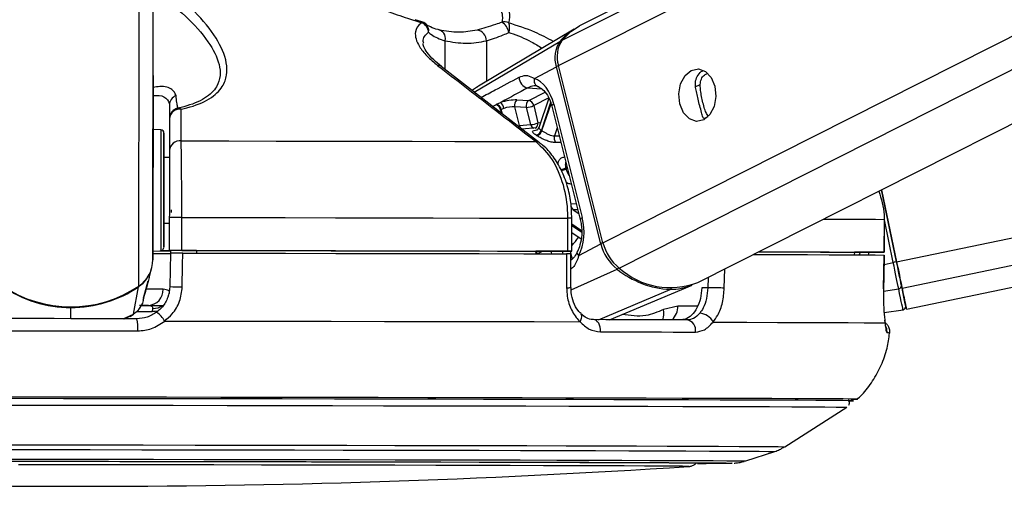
# Model space of a CAD drawing. Header units: millimetres. Extents: x 20 to 23339, y 40 to 19992.
# Tile 112 of 154: x 15304 to 15484, y 6405 to 6490. Entities that reach past the tile are written whole.
import ezdxf

# ---------------------------------------------------------------- set-up
doc = ezdxf.new("R2010")
doc.units = ezdxf.units.MM
doc.header["$LTSCALE"] = 2

msp = doc.modelspace()

# ---------------------------------------------------------------- linework, layer by layer
at = {"color": 8, "linetype": 'Continuous', "lineweight": 25}
for p, q in [((15402.31, 6481.98), (15660.81, 6612.47)), ((15402.97, 6486.62), (15652.29, 6612.47)), ((15410.44, 6449.63), (15733.02, 6612.47)), ((15413.42, 6444.99), (15745.2, 6612.47)), ((15464.09, 6446.15), (16264.8, 6612.47)), ((15465.09, 6441.33), (16289.03, 6612.47)), ((15328.2, 6446.52), (15328.41, 6602.96)), ((15325.62, 6441.7), (15325.82, 6587.81)), ((15381.55, 6486.5), (15381.55, 6481.28)), ((15386.93, 6477.1), (15402.57, 6486.38)), ((15389.15, 6486.48), (15389.14, 6479.07)), ((15387.71, 6478.21), (15386.59, 6477.47)), ((15427.27, 6478.06), (15428.2, 6478.54)), ((15396.7, 6477.9), (15399.21, 6477.72)), ((15396.87, 6475.6), (15399.87, 6477.12)), ((15400.53, 6476.05), (15397.78, 6474.66)), ((15400.87, 6475.2), (15399.18, 6470.17)), ((15399.3, 6470.09), (15400.95, 6474.99)), ((15391.08, 6473.73), (15390.87, 6473.75)), ((15391.73, 6473.9), (15391.89, 6473.25)), ((15392.07, 6473.11), (15391.85, 6473.96)), ((15428.91, 6472.3), (15429.67, 6472.69)), ((15402.09, 6470.6), (15401.59, 6469.14)), ((15401.59, 6469.14), (15402.45, 6469.15)), ((15403.9, 6463.4), (15403.66, 6463.28)), ((15403.7, 6463.1), (15403.94, 6463.23)), ((15404.6, 6456.74), (15405.56, 6456.77)), ((15405.84, 6455.66), (15404.99, 6455.63)), ((15404.99, 6455.63), (15406.02, 6454.93)), ((15463.47, 6446.02), (15461.85, 6453.81)), ((15406.52, 6451.81), (15404.76, 6452.99)), ((15404.76, 6452.78), (15406.53, 6451.6)), ((15400.91, 6448.09), (15401.03, 6447.6)), ((15403.16, 6447.59), (15403.03, 6448.09)), ((15404.45, 6448.09), (15404.57, 6447.6)), ((15457.41, 6447.88), (15457.22, 6447.41)), ((15404.58, 6447.57), (15404.82, 6446.63)), ((15461.79, 6445.67), (15463.47, 6446.02)), ((15404.64, 6441.03), (15413.01, 6444.81)), ((15432.61, 6441.34), (15432.69, 6444.84)), ((15429.64, 6443.3), (15429.6, 6441.41)), ((15409.6, 6435.57), (15422.71, 6441.11)), ((15461.69, 6440.77), (15464.47, 6441.23)), ((15313.19, 6435.75), (15313.19, 6437.8)), ((15325.25, 6437.04), (15328.05, 6437.04)), ((15427.73, 6438.07), (15424.11, 6438.07)), ((15322.77, 6435.74), (15324.68, 6436.57)), ((15324.01, 6436.21), (15324.68, 6436.57)), ((15456.97, 6421.05), (15456.97, 6421.05))]:
    msp.add_line(p, q, dxfattribs=at)
at = {"color": 7, "linetype": 'Continuous', "lineweight": 25}
for p, q in [((15650.38, 6612.47), (15406.18, 6489.2)), ((15427.79, 6442.36), (15764.78, 6612.47)), ((15465.88, 6437.49), (16308.29, 6612.47)), ((15328.24, 6480.13), (15328.41, 6602.96)), ((15377.32, 6489.98), (15376.13, 6490.35)), ((15405.18, 6488.63), (15387.71, 6478.22)), ((15410.44, 6449.63), (15402.31, 6481.98)), ((15328.24, 6480.13), (15328.2, 6446.52)), ((15398.83, 6467.87), (15380.88, 6481.79)), ((15397.9, 6479.62), (15401.92, 6481.77)), ((15410.04, 6449.42), (15401.92, 6481.77)), ((15331.24, 6474.75), (15331.22, 6465.2)), ((15391.01, 6474.9), (15391.71, 6475.21)), ((15394.72, 6475.7), (15396.87, 6475.6)), ((15397.78, 6474.66), (15398.56, 6471.53)), ((15400.53, 6476.04), (15398.71, 6470.61)), ((15401.46, 6474.93), (15406.66, 6454.21)), ((15392.34, 6474.15), (15391.85, 6473.96)), ((15394.29, 6474.42), (15395.14, 6471.04)), ((15396.44, 6474.32), (15394.29, 6474.42)), ((15397.23, 6471.2), (15396.44, 6474.32)), ((15401.09, 6474.56), (15406.3, 6453.85)), ((15331.23, 6472.25), (15331.23, 6466.46)), ((15395.14, 6471.04), (15397.23, 6471.2)), ((15329.66, 6470.23), (15328.23, 6470.31)), ((15398.35, 6470.58), (15395.59, 6470.38)), ((15331.22, 6465.2), (15330.22, 6465.2)), ((15331.22, 6465.2), (15331.22, 6465.2)), ((15464.09, 6446.15), (15461.36, 6459.31)), ((15461.36, 6459.31), (15464.09, 6446.15)), ((15330.21, 6453.2), (15331.21, 6453.2)), ((15331.21, 6454.23), (15331.2, 6448.23)), ((15333.47, 6448.23), (15333.48, 6454.23)), ((15403.97, 6454.09), (15403.96, 6448.09)), ((15404.75, 6448.09), (15404.76, 6454.09)), ((15461.83, 6453.88), (15461.83, 6447.88)), ((15461.85, 6453.88), (15461.83, 6453.88)), ((15461.84, 6447.88), (15461.85, 6453.88)), ((15404.76, 6451.47), (15406.43, 6450.34)), ((15406.02, 6447.27), (15410.04, 6449.42)), ((15328.2, 6448.1), (15329.63, 6448.17)), ((15331.2, 6448.21), (15331.2, 6448.23)), ((15336.2, 6448.2), (15331.2, 6448.21)), ((15331.2, 6448.21), (15331.2, 6448.19)), ((15331.2, 6448.21), (15331.2, 6448.18)), ((15331.2, 6448.19), (15331.42, 6448.19)), ((15331.2, 6448.18), (15331.2, 6448.19)), ((15331.41, 6447.73), (15331.3, 6441.62)), ((15331.42, 6448.21), (15331.41, 6447.71)), ((15336.2, 6448.21), (15336.2, 6447.72)), ((15398.17, 6448.1), (15398.16, 6447.6)), ((15404.17, 6448.09), (15398.17, 6448.09)), ((15456.37, 6447.89), (15456.36, 6447.42)), ((15459.84, 6447.88), (15456.37, 6447.88)), ((15404.58, 6441.45), (15404.58, 6447.59)), ((15461.71, 6441.21), (15461.81, 6447.38)), ((15461.78, 6447.38), (15461.8, 6447.38)), ((15327.53, 6443.26), (15327.98, 6444.93)), ((15326.57, 6439.77), (15327.37, 6442.68)), ((15327.53, 6443.26), (15327.34, 6442.57)), ((15324.68, 6436.57), (15325.6, 6441.6)), ((15404.58, 6441.45), (15404.58, 6441.45)), ((15411.66, 6435.57), (15426.74, 6441.9)), ((15429.6, 6441.41), (15428.5, 6441.41)), ((15461.69, 6441.21), (15461.71, 6441.21)), ((15326.44, 6439.11), (15326.54, 6439.49)), ((15326.52, 6439.59), (15326.58, 6439.77)), ((15326.6, 6439.84), (15326.62, 6439.89)), ((15327.38, 6438.18), (15325.78, 6438.18)), ((15328.13, 6437.63), (15328.05, 6437.04)), ((15424.11, 6438.07), (15421.48, 6437.43)), ((15461.8, 6436.87), (15465.26, 6437.4)), ((15322.96, 6435.72), (15324.02, 6436.19)), ((15324.04, 6436.15), (15324.64, 6436.6)), ((15406.41, 6436.65), (15406.39, 6436.67)), ((15443.69, 6412.37), (15455.01, 6419.58)), ((15436.52, 6409.78), (15441.85, 6411.5))]:
    msp.add_line(p, q, dxfattribs=at)
at = {"color": 8, "linetype": 'Continuous', "lineweight": 25, "flags": 128}
for points in [[(15377.32, 6489.98), (15377.34, 6489.97), (15377.35, 6489.95), (15377.36, 6489.91), (15377.36, 6489.87), (15377.37, 6489.81)], [(15401.46, 6474.93), (15401.29, 6474.83), (15401.18, 6474.74), (15401.11, 6474.65), (15401.09, 6474.58), (15401.09, 6474.56)], [(15398.56, 6471.53), (15398.89, 6471.57), (15399.03, 6471.58)], [(15329.66, 6470.23), (15329.66, 6470.22), (15329.66, 6469.69), (15329.66, 6468.44), (15329.66, 6466.57), (15329.65, 6464.19), (15329.65, 6461.47)], [(15329.65, 6461.47), (15329.65, 6458.6), (15329.64, 6455.77), (15329.64, 6453.18), (15329.64, 6450.99), (15329.63, 6449.37), (15329.63, 6448.41), (15329.63, 6448.17)], [(15406.66, 6454.21), (15406.5, 6454.11), (15406.38, 6454.02), (15406.31, 6453.93), (15406.29, 6453.86), (15406.3, 6453.85)], [(15450.74, 6453.95), (15451.79, 6453.94), (15455.19, 6453.93), (15458.01, 6453.91), (15460.22, 6453.9), (15461.83, 6453.88)], [(15406.02, 6447.27), (15405.88, 6447.45), (15405.79, 6447.63), (15405.74, 6447.79), (15405.75, 6447.94), (15405.78, 6448.01)], [(15325.58, 6441.68), (15325.6, 6441.63), (15325.6, 6441.6)], [(15330.08, 6441.12), (15329.2, 6441.12), (15328.1, 6441.12), (15326.97, 6441.12)], [(15313.19, 6437.9), (15313.19, 6437.89), (15313.19, 6437.84), (15313.19, 6437.8)], [(15329.15, 6437.14), (15328.66, 6437.05), (15328.05, 6437.04)], [(15406.25, 6435.19), (15406.42, 6435.51), (15406.53, 6435.83), (15406.58, 6436.12), (15406.56, 6436.37), (15406.47, 6436.57), (15406.41, 6436.65)], [(15297.51, 6412.74), (15307.13, 6412.73), (15316.77, 6412.71), (15326.4, 6412.7), (15335.95, 6412.69), (15345.38, 6412.67), (15354.64, 6412.65), (15363.66, 6412.64), (15372.42, 6412.62), (15380.84, 6412.6), (15388.9, 6412.58), (15396.55, 6412.57), (15403.74, 6412.55), (15410.43, 6412.53), (15416.59, 6412.51), (15422.19, 6412.49), (15427.19, 6412.48), (15431.57, 6412.46), (15435.31, 6412.44), (15438.37, 6412.42), (15440.75, 6412.41), (15442.44, 6412.39), (15443.42, 6412.38), (15443.69, 6412.37)], [(15297.73, 6411.87), (15307.21, 6411.86), (15316.72, 6411.84), (15326.21, 6411.83), (15335.63, 6411.82), (15344.93, 6411.8), (15354.05, 6411.78), (15362.95, 6411.77), (15371.58, 6411.75), (15379.89, 6411.73), (15387.83, 6411.72), (15395.37, 6411.7), (15402.46, 6411.68), (15409.06, 6411.66), (15415.14, 6411.64), (15420.65, 6411.63), (15425.59, 6411.61), (15429.9, 6411.59), (15433.58, 6411.57), (15436.61, 6411.56), (15438.96, 6411.54), (15440.62, 6411.53), (15441.58, 6411.51), (15441.85, 6411.5)], [(15300.33, 6410.13), (15309.65, 6410.12), (15318.99, 6410.1), (15328.29, 6410.09), (15337.51, 6410.07), (15346.58, 6410.06), (15355.47, 6410.04), (15364.11, 6410.03), (15372.46, 6410.01), (15380.47, 6409.99), (15388.1, 6409.98), (15395.3, 6409.96), (15402.02, 6409.94), (15408.24, 6409.92), (15413.91, 6409.9), (15419.01, 6409.89), (15423.5, 6409.87), (15427.35, 6409.85), (15430.56, 6409.84), (15433.09, 6409.82), (15434.93, 6409.81), (15436.08, 6409.79), (15436.52, 6409.78), (15436.52, 6409.78)], [(15434.04, 6409.39), (15434.03, 6409.39), (15434, 6409.39)]]:
    msp.add_lwpolyline(points, dxfattribs=at)
at = {"color": 7, "linetype": 'Continuous', "lineweight": 25, "flags": 128}
for points in [[(15402.97, 6486.62), (15404.58, 6488.19), (15406.18, 6489.2)], [(15380.45, 6488.47), (15380.71, 6488.44), (15380.95, 6488.33), (15381.16, 6488.14), (15381.33, 6487.9), (15381.46, 6487.6), (15381.54, 6487.26), (15381.58, 6486.89), (15381.55, 6486.5)], [(15426.56, 6481.09), (15427.87, 6481.37), (15429.16, 6480.91), (15430.22, 6479.79), (15430.9, 6478.19), (15431.09, 6476.33), (15430.76, 6474.52), (15429.97, 6473.01), (15428.84, 6472.05), (15427.52, 6471.78), (15426.24, 6472.23), (15425.18, 6473.35), (15424.5, 6474.96), (15424.31, 6476.81), (15424.63, 6478.63), (15425.43, 6480.13), (15426.56, 6481.09)], [(15328.24, 6474.61), (15328.24, 6474.63), (15328.24, 6473.94), (15328.23, 6472.63), (15328.23, 6470.91), (15328.23, 6469.03), (15328.23, 6467.29), (15328.23, 6465.96), (15328.22, 6465.22), (15328.22, 6465.2), (15328.23, 6465.9), (15328.23, 6467.21), (15328.23, 6468.93), (15328.23, 6470.8), (15328.23, 6472.54), (15328.24, 6473.88), (15328.24, 6474.61)], [(15390.89, 6474.83), (15390.92, 6474.85), (15391.01, 6474.9)], [(15391.85, 6473.96), (15391.76, 6473.91), (15391.73, 6473.9)], [(15330.22, 6461.35), (15330.22, 6463.92), (15330.23, 6466.17), (15330.23, 6467.94), (15330.23, 6469.12), (15330.23, 6469.62), (15330.23, 6469.41), (15330.23, 6468.51), (15330.23, 6466.97), (15330.22, 6465.2)], [(15333.37, 6468.21), (15342.1, 6468.2), (15350.71, 6468.18), (15359.18, 6468.17), (15367.47, 6468.15), (15375.55, 6468.14), (15383.39, 6468.12), (15390.95, 6468.11), (15398.2, 6468.09)], [(15330.22, 6465.2), (15330.23, 6465.53), (15330.23, 6465.8), (15330.23, 6465.35), (15330.22, 6464.24), (15330.22, 6462.59), (15330.22, 6460.56)], [(15330.21, 6453.2), (15330.21, 6452.24), (15330.21, 6450.47), (15330.2, 6449.29), (15330.2, 6448.79), (15330.2, 6449), (15330.2, 6449.9), (15330.21, 6451.44), (15330.21, 6453.5), (15330.21, 6455.96), (15330.22, 6458.64), (15330.22, 6461.35)], [(15330.22, 6460.56), (15330.22, 6458.39), (15330.21, 6456.31), (15330.21, 6454.54), (15330.21, 6453.28), (15330.21, 6452.65), (15330.21, 6452.74), (15330.21, 6453.2)], [(15331.56, 6455.61), (15331.56, 6455.61), (15331.56, 6455.6), (15331.56, 6455.57), (15331.56, 6455.52), (15331.56, 6455.46), (15331.56, 6455.39), (15331.55, 6455.31), (15331.55, 6455.22), (15331.55, 6455.12)], [(15333.48, 6454.23), (15342.99, 6454.21), (15352.37, 6454.2), (15361.59, 6454.18), (15370.61, 6454.16), (15379.4, 6454.15), (15387.91, 6454.13), (15396.11, 6454.11), (15403.97, 6454.09)], [(15329.5, 6448.17), (15330.9, 6448.17), (15331.42, 6448.17)], [(15333.47, 6448.23), (15342.98, 6448.21), (15352.36, 6448.2), (15361.58, 6448.18), (15370.6, 6448.16), (15379.39, 6448.15), (15387.9, 6448.13), (15396.1, 6448.11), (15403.96, 6448.09)], [(15333.57, 6441.55), (15333.64, 6445.55), (15333.68, 6447.73)], [(15333.68, 6447.73), (15343.14, 6447.71), (15352.46, 6447.69), (15361.63, 6447.68), (15370.6, 6447.66), (15379.34, 6447.65), (15387.81, 6447.63), (15395.97, 6447.61), (15403.79, 6447.59)], [(15336.2, 6448.21), (15344.51, 6448.2), (15352.72, 6448.19), (15360.78, 6448.17), (15368.69, 6448.16), (15376.41, 6448.14), (15383.91, 6448.13), (15391.17, 6448.11), (15398.17, 6448.1)], [(15403.96, 6448.09), (15404.27, 6448.09), (15404.51, 6448.09), (15404.67, 6448.09), (15404.75, 6448.09), (15404.73, 6448.09), (15404.62, 6448.09), (15404.43, 6448.09), (15404.17, 6448.09)], [(15438.92, 6447.98), (15439.79, 6447.98), (15443.7, 6447.96), (15447.16, 6447.95), (15450.17, 6447.93), (15452.71, 6447.92), (15454.78, 6447.9), (15456.37, 6447.89)], [(15438.95, 6447.99), (15443.28, 6447.98), (15447.81, 6447.96), (15451.78, 6447.94), (15455.19, 6447.93), (15458, 6447.91), (15460.22, 6447.9), (15461.83, 6447.88)], [(15461.83, 6447.88), (15461.84, 6447.88), (15461.76, 6447.88), (15461.6, 6447.88), (15461.35, 6447.88), (15461.04, 6447.88), (15460.67, 6447.88), (15460.27, 6447.88), (15459.84, 6447.88)], [(15403.79, 6447.59), (15403.79, 6443.59), (15403.79, 6441.42)], [(15437.96, 6447.5), (15438.3, 6447.5), (15443.33, 6447.48), (15447.83, 6447.46), (15451.78, 6447.44), (15455.17, 6447.43), (15457.97, 6447.41), (15460.18, 6447.4), (15461.8, 6447.38)], [(15461.8, 6447.38), (15461.73, 6443.38), (15461.69, 6441.21)], [(15464.47, 6441.23), (15464.37, 6441.66), (15464.27, 6442.16), (15464.16, 6442.72), (15464.03, 6443.32), (15463.9, 6443.96), (15463.76, 6444.63), (15463.62, 6445.32), (15463.47, 6446.02)], [(15465.09, 6441.33), (15465, 6441.77), (15464.89, 6442.27), (15464.78, 6442.83), (15464.65, 6443.43), (15464.52, 6444.08), (15464.38, 6444.75), (15464.23, 6445.45), (15464.09, 6446.15)], [(15464.09, 6446.15), (15464.22, 6445.52), (15464.35, 6444.9), (15464.47, 6444.3), (15464.59, 6443.72), (15464.71, 6443.18), (15464.81, 6442.68), (15464.9, 6442.23), (15464.98, 6441.84)], [(15432.61, 6441.34), (15432.31, 6441.35), (15431.96, 6441.36), (15431.57, 6441.37), (15431.15, 6441.38), (15430.72, 6441.39), (15430.31, 6441.4), (15429.93, 6441.41), (15429.6, 6441.41)], [(15465.26, 6437.4), (15465.24, 6437.46), (15465.21, 6437.65), (15465.14, 6437.95), (15465.05, 6438.38), (15464.94, 6438.92), (15464.81, 6439.58), (15464.65, 6440.35), (15464.47, 6441.23)], [(15464.98, 6441.84), (15465.16, 6440.99), (15465.31, 6440.24), (15465.45, 6439.6), (15465.56, 6439.07), (15465.64, 6438.65), (15465.7, 6438.35), (15465.74, 6438.17), (15465.75, 6438.11)], [(15465.76, 6438.1), (15465.83, 6437.73), (15465.88, 6437.49), (15465.83, 6437.74), (15465.68, 6438.48), (15465.43, 6439.68), (15465.09, 6441.33)], [(15326.18, 6438.17), (15328.16, 6438.17), (15330.15, 6438.17)], [(15325.29, 6435.73), (15322.27, 6435.74), (15319.24, 6435.74), (15316.21, 6435.75), (15313.19, 6435.75), (15310.16, 6435.76), (15307.13, 6435.76), (15304.1, 6435.76), (15301.08, 6435.77)], [(15330.36, 6435.33), (15340.65, 6435.31), (15350.8, 6435.3), (15360.76, 6435.28), (15370.5, 6435.26), (15379.97, 6435.24), (15389.11, 6435.22), (15397.88, 6435.21), (15406.25, 6435.19)], [(15409.98, 6433.36), (15409.99, 6433.78), (15409.93, 6434.19), (15409.82, 6434.57), (15409.66, 6434.91), (15409.46, 6435.19), (15409.23, 6435.4), (15408.97, 6435.53), (15408.7, 6435.58)], [(15425.82, 6435.53), (15423.84, 6435.54), (15421.81, 6435.54), (15419.73, 6435.55), (15417.61, 6435.55), (15415.45, 6435.56), (15413.24, 6435.56), (15410.99, 6435.57), (15408.7, 6435.58)], [(15430.55, 6435.12), (15436.72, 6435.1), (15442.3, 6435.08), (15447.26, 6435.06), (15451.57, 6435.04), (15455.21, 6435.03), (15458.17, 6435.01), (15460.43, 6434.99), (15461.98, 6434.98)], [(15300.92, 6433.55), (15303.98, 6433.55), (15307.04, 6433.55), (15310.11, 6433.54), (15313.18, 6433.54), (15316.25, 6433.53), (15319.32, 6433.53), (15322.39, 6433.53), (15325.45, 6433.52)], [(15409.98, 6433.36), (15412.31, 6433.35), (15414.58, 6433.35), (15416.82, 6433.34), (15419.01, 6433.34), (15421.16, 6433.33), (15423.27, 6433.32), (15425.32, 6433.32), (15427.33, 6433.31)], [(15456.97, 6421.05), (15456.78, 6421.06), (15455.9, 6421.07), (15454.33, 6421.09), (15452.07, 6421.1), (15449.14, 6421.12), (15445.54, 6421.14), (15441.3, 6421.16), (15436.43, 6421.17), (15430.97, 6421.19), (15424.93, 6421.21), (15418.34, 6421.23), (15411.24, 6421.25), (15403.67, 6421.27), (15395.65, 6421.29), (15387.23, 6421.31), (15378.45, 6421.32), (15369.36, 6421.34), (15359.99, 6421.36), (15350.39, 6421.38), (15340.61, 6421.39), (15330.69, 6421.41), (15320.69, 6421.42), (15310.66, 6421.44), (15300.63, 6421.45)], [(15455.22, 6420.74), (15455.33, 6420.74), (15456.13, 6420.75), (15456.22, 6420.77), (15455.6, 6420.78), (15454.27, 6420.8), (15452.23, 6420.81), (15449.5, 6420.83), (15446.09, 6420.85), (15442.02, 6420.86), (15437.31, 6420.88), (15431.98, 6420.9), (15426.06, 6420.92), (15419.57, 6420.94), (15412.56, 6420.96), (15405.05, 6420.98), (15397.08, 6421), (15388.69, 6421.01), (15379.93, 6421.03), (15370.83, 6421.05), (15361.45, 6421.07), (15351.83, 6421.09), (15342.01, 6421.1), (15332.05, 6421.12), (15322, 6421.13), (15311.9, 6421.15), (15301.81, 6421.16)], [(15455.23, 6420.74), (15455.95, 6420.75), (15456.04, 6420.77), (15455.42, 6420.78), (15454.09, 6420.8), (15452.05, 6420.81), (15449.33, 6420.83), (15445.92, 6420.85), (15441.86, 6420.86), (15437.15, 6420.88), (15431.83, 6420.9), (15425.91, 6420.92), (15419.44, 6420.94), (15412.43, 6420.96), (15404.93, 6420.98), (15396.97, 6421), (15388.6, 6421.01), (15379.84, 6421.03), (15370.76, 6421.05), (15361.39, 6421.07), (15351.78, 6421.09), (15341.98, 6421.1), (15332.03, 6421.12), (15321.99, 6421.13), (15311.9, 6421.15), (15301.83, 6421.16)], [(15301.91, 6419.98), (15311.91, 6419.97), (15321.92, 6419.95), (15331.89, 6419.94), (15341.76, 6419.92), (15351.49, 6419.91), (15361.02, 6419.89), (15370.32, 6419.87), (15379.34, 6419.85), (15388.02, 6419.84), (15396.34, 6419.82), (15404.23, 6419.8), (15411.68, 6419.78), (15418.63, 6419.76), (15425.06, 6419.74), (15430.93, 6419.72), (15436.21, 6419.7), (15440.88, 6419.69), (15444.92, 6419.67), (15448.3, 6419.65), (15451, 6419.63), (15453.02, 6419.62), (15454.34, 6419.6), (15454.96, 6419.59), (15455.01, 6419.58)], [(15295.16, 6409.73), (15304.13, 6409.72), (15313.15, 6409.71), (15322.17, 6409.7), (15331.14, 6409.68), (15340, 6409.67), (15348.69, 6409.65), (15357.16, 6409.64), (15365.36, 6409.62), (15373.24, 6409.6), (15380.75, 6409.59), (15387.84, 6409.57), (15394.47, 6409.55), (15400.6, 6409.54), (15406.19, 6409.52), (15411.2, 6409.5), (15415.62, 6409.49), (15419.4, 6409.47), (15422.52, 6409.45), (15424.97, 6409.44), (15426.73, 6409.42), (15427.8, 6409.41), (15428.15, 6409.4), (15428.15, 6409.4)], [(15301.59, 6409.73), (15310.83, 6409.72), (15320.09, 6409.71), (15329.31, 6409.69), (15338.44, 6409.68), (15347.41, 6409.66), (15356.19, 6409.65), (15364.71, 6409.63), (15372.93, 6409.61), (15380.8, 6409.6), (15388.27, 6409.58), (15395.3, 6409.56), (15401.85, 6409.54), (15407.88, 6409.53), (15413.35, 6409.51), (15418.24, 6409.49), (15422.5, 6409.48), (15426.13, 6409.46), (15429.09, 6409.44), (15431.38, 6409.43), (15432.96, 6409.41), (15433.85, 6409.4), (15434.04, 6409.39)], [(15426.14, 6408.77), (15426.15, 6408.77), (15425.93, 6408.79), (15425, 6408.8), (15423.36, 6408.81), (15421.02, 6408.83), (15418.01, 6408.84), (15414.33, 6408.86), (15410.01, 6408.88), (15405.07, 6408.89), (15399.56, 6408.91), (15393.5, 6408.93), (15386.93, 6408.94), (15379.9, 6408.96), (15372.44, 6408.98), (15364.61, 6408.99), (15356.46, 6409.01), (15348.02, 6409.03), (15339.37, 6409.04), (15330.56, 6409.05), (15321.63, 6409.07), (15312.65, 6409.08), (15303.67, 6409.09)]]:
    msp.add_lwpolyline(points, dxfattribs=at)
at = {"color": 7, "linetype": 'Continuous', "lineweight": 25}
for centre, radius, start, end in [((15376.76, 6488.06), 2, 49.1592, 73.5582), ((15376.39, 6487.83), 2.21, 6.027, 63.8671), ((15392.39, 6487.87), 2.07, 66.5136, 101.7952), ((15390.4, 6487.44), 2.92, 11.5331, 57.4979), ((15390.8, 6488.83), 2.59, 341.7057, 21.166), ((15387.12, 6486.45), 2.03, 0.8121, 81.2208), ((15410.37, 6479.98), 10.09, 120.9416, 140.6311), ((15406.93, 6483.41), 5.28, 145.8232, 198.1191), ((15407.36, 6483.63), 5.31, 145.8232, 198.1191), ((15397.06, 6479.8), 1.94, 178.5099, 258.9963), ((15399.04, 6479.26), 1.2, 162.4008, 256.1739), ((15333.14, 6474.72), 1.91, 111.844, 179.2267), ((15390.53, 6473.66), 1.23, 11.0882, 72.6396), ((15390.65, 6473.72), 1.23, 11.0655, 72.8389), ((15390.78, 6473.93), 1.58, 8.0633, 54.0109), ((15395.46, 6474.74), 1.21, 127.4712, 195.3568), ((15397.6, 6474.64), 1.21, 127.4712, 195.3568), ((15396.26, 6477.87), 3.55, 272.8605, 295.2293), ((15396.61, 6474.44), 1.19, 10.5056, 77.2701), ((15333.23, 6472.25), 2, 101.2791, 179.9087), ((15333.14, 6472.11), 1.91, 82.5902, 175.612), ((15332.88, 6473.5), 0.709, 44.701, 93.19), ((15397.05, 6474.74), 3.55, 272.8605, 295.2293), ((15329.63, 6469.63), 0.6, 359.923, 86.923), ((15397.96, 6470.51), 1.27, 281.5477, 344.4829), ((15394.25, 6463.24), 7.22, 55.6457, 56.6751), ((15398.07, 6470.46), 1.28, 281.3914, 343.6705), ((15394.87, 6463.61), 7.86, 55.6457, 56.6751), ((15333.13, 6466.32), 1.91, 82.868, 175.6244), ((15402.89, 6468.73), 1.36, 162.4492, 215.8109), ((15388.31, 6459.33), 15.84, 13.7793, 14.4245), ((15405.79, 6456.53), 1.21, 170.2643, 228.2861), ((15332.27, 6014.51), 439.72, 89.8423, 90.1381), ((15418.27, 6451.45), 8.47, 193.8257, 231.6289), ((15418.71, 6451.67), 8.52, 193.8257, 231.6289), ((15329, 6826.96), 379.29, 269.875, 270.3647), ((15329.6, 6448.77), 0.6, 272.923, 359.923), ((15329.9, 6588.48), 140.3, 269.9058, 270.5305), ((15332.26, 6008.51), 439.72, 89.8423, 90.1381), ((15322.36, 6446.55), 5.84, 303.9398, 359.7303), ((15488.42, 6326.72), 121.89, 101.5141, 101.8108), ((15322.33, 6446.44), 5.84, 304.0418, 345.0705), ((15423.45, 6457.65), 16.55, 230.8951, 267.4201), ((15422.74, 6455.33), 13.91, 227.9617, 291.2824), ((15313.22, 6460.03), 22.13, 235.7557, 304.0903), ((15313.2, 6459.85), 22.05, 235.7265, 269.9731), ((15313.24, 6459.85), 22.05, 269.8729, 304.1194), ((15327.23, 6441.03), 2.85, 272.9666, 1.8414), ((15333.75, 6484.22), 42.67, 266.704, 269.7555), ((15422.81, 6451.4), 10.28, 269.4316, 292.4884), ((15464.43, 6441.79), 0.56, 274.0772, 5.1688), ((15324.53, 6431.61), 6.92, 32.487, 50.5386), ((15465.17, 6437.99), 0.6, 278.734, 11.734), ((15318.37, 6434.12), 7.1, 355.1398, 13.1255), ((15425.5, 6433.69), 1.87, 348.3376, 80.3037), ((15428.01, 6433.96), 2.79, 24.5606, 87.5796), ((15455.99, 6440.5), 19.47, 269.2856, 272.8908), ((15315.42, 8098.71), 1693.56, 266.09752, 273.74842), ((15428.32, 6823.03), 413.68, 269.9165, 270.7849), ((15428.37, 6812.5), 403.16, 269.9104, 270.8)]:
    msp.add_arc(centre, radius, start, end, dxfattribs=at)
at = {"color": 8, "linetype": 'Continuous', "lineweight": 25}
for centre, radius, start, end in [((15376.95, 6488.34), 1.66, 350.2128, 47.9775), ((15402.77, 6486), 0.431, 83.4825, 118.9245), ((15380.36, 6481.09), 0.905, 53.0682, 98.0761), ((15402.77, 6480.05), 1.93, 103.3355, 116.4357), ((15396, 6471.21), 0.874, 191.3871, 250.4859), ((15398.07, 6471.36), 0.864, 191.2199, 252.4099), ((15397.69, 6471.36), 0.885, 295.2575, 11.1449), ((15398.31, 6467.2), 0.894, 52.1687, 97.0028), ((15402.14, 6466.43), 3.5, 279.9705, 295.697), ((15402.19, 6466.39), 3.62, 280.2492, 294.6529), ((15403.99, 6363.1), 90.99, 89.5169, 90.0142), ((15396.69, 6456.57), 11, 317.1326, 327.4734), ((15410.9, 6447.7), 1.93, 103.329, 116.4353), ((15396.92, 6447.16), 1.49, 17.0574, 32.135), ((15397.04, 6447.21), 1.49, 15.5344, 36.3349), ((15412.57, 6445.67), 0.966, 297.0647, 321.6255), ((15403.98, 6446.19), 4.78, 267.7696, 277.2742), ((15422.52, 6441.52), 0.448, 294.8365, 330.2419), ((15328.29, 6440.76), 3.13, 266.9631, 306.2372), ((15418.62, 6436.64), 2.97, 338.3275, 15.4695), ((15420.82, 6437.95), 3.29, 312.9666, 2.0773), ((15460.35, 6433.37), 2.01, 353.7235, 24.4343), ((15462.46, 6429), 4.15, 84.5636, 91.5237)]:
    msp.add_arc(centre, radius, start, end, dxfattribs=at)
at = {"color": 7, "linetype": 'Continuous', "lineweight": 25}
for centre, major_axis, ratio, start_param, end_param in [((15396.81, 6472.45), (-0.15, 7.38), 0.67204, 5.041986, 6.032652), ((15392.96, 6474.75), (2.74, 0.58), 0.275806, 0.817832, 1.987525), ((15393.16, 6473.81), (1.77, 0.33), 0.295802, 0.82501, 1.994704), ((15402.02, 6451.73), (-0.15, 7.38), 0.67204, 4.051321, 5.041986)]:
    msp.add_ellipse(centre, major_axis=major_axis, ratio=ratio, start_param=start_param, end_param=end_param, dxfattribs=at)
at = {"color": 8, "linetype": 'Continuous', "lineweight": 25}
for centre, major_axis, ratio, start_param, end_param in [((15393.04, 6473.75), (1.77, 0.33), 0.295802, 2.81091, 3.159182), ((15452, 6449.95), (4.84, 5.57), 0.999929, 5.076218, 5.144127)]:
    msp.add_ellipse(centre, major_axis=major_axis, ratio=ratio, start_param=start_param, end_param=end_param, dxfattribs=at)
at = {"color": 7, "linetype": 'Continuous', "lineweight": 25}
for points, knots in [([(15333.39, 6474), (15333.74, 6474.08), (15335.72, 6474.54), (15338.78, 6475.79), (15341, 6477.95), (15341.81, 6480.23), (15341.71, 6483.19), (15339.91, 6487.14), (15336.02, 6491.95), (15332.3, 6495.07), (15330.42, 6496.65)], [0, 0, 0, 0, 0.0240245, 0.1346376, 0.2445094, 0.3326295, 0.4239819, 0.6010944, 0.7982532, 1, 1, 1, 1]), ([(15359.41, 6496.6), (15360.59, 6496.08), (15362.95, 6495.05), (15366.63, 6493.55), (15370.42, 6492.1), (15374.02, 6490.83), (15376.35, 6490.12), (15377.37, 6489.81)], [0, 0, 0, 0, 0.206298, 0.413382, 0.623939, 0.836399, 1, 1, 1, 1]), ([(15389.04, 6496.22), (15389.79, 6495.27), (15391.32, 6493.35), (15392.2, 6491.23), (15392.02, 6490.18), (15391.97, 6489.9)], [0, 0, 0, 0, 0.414625, 0.838122, 1, 1, 1, 1]), ([(15393.21, 6489.77), (15393.3, 6490.08), (15393.62, 6491.15), (15392.97, 6493.41), (15391.56, 6495.47), (15390.84, 6496.51)], [0, 0, 0, 0, 0.163716, 0.575625, 1, 1, 1, 1]), ([(15377.37, 6489.81), (15377.31, 6489.77), (15376.64, 6489.34), (15375.85, 6488.03), (15376.49, 6485.86), (15378.16, 6483.72), (15379.54, 6482.56), (15380.23, 6481.98)], [0, 0, 0, 0, 0.024281, 0.282768, 0.612987, 0.806483, 1, 1, 1, 1]), ([(15380.67, 6488.46), (15380.55, 6488.48), (15379.85, 6488.63), (15378.9, 6489.01), (15378.19, 6489.42), (15378.07, 6489.57), (15378.07, 6489.57)], [0, 0, 0, 0, 0.088964, 0.535096, 0.997982, 1, 1, 1, 1]), ([(15391.97, 6489.9), (15391.58, 6489.75), (15389.9, 6489.15), (15388.5, 6488.75), (15387.43, 6488.45)], [0, 0, 0, 0, 0.231591, 1, 1, 1, 1]), ([(15378.59, 6488.06), (15378.75, 6487.91), (15379.45, 6487.25), (15380.64, 6486.83), (15381.55, 6486.5)], [0, 0, 0, 0, 0.231926, 1, 1, 1, 1]), ([(15387.43, 6488.45), (15386.33, 6488.25), (15384.1, 6487.85), (15381.68, 6488.26), (15380.45, 6488.47)], [0, 0, 0, 0, 0.492367, 1, 1, 1, 1]), ([(15389.15, 6486.48), (15390.13, 6486.8), (15391.41, 6487.22), (15392.91, 6487.87), (15393.26, 6488.02)], [0, 0, 0, 0, 0.768074, 1, 1, 1, 1]), ([(15380.93, 6481.82), (15380.43, 6482.21), (15379.34, 6483.09), (15378.25, 6484.37), (15377.65, 6485.43), (15377.57, 6485.95), (15377.58, 6486.01), (15377.58, 6486.01)], [0, 0, 0, 0, 0.220957, 0.486741, 0.741155, 0.989647, 1, 1, 1, 1]), ([(15381.55, 6486.5), (15382.85, 6486.28), (15385.48, 6485.84), (15387.91, 6486.26), (15389.15, 6486.48)], [0, 0, 0, 0, 0.492725, 1, 1, 1, 1]), ([(15380.23, 6481.98), (15381.06, 6481.34), (15385.2, 6478.15), (15391.19, 6473.52), (15396.35, 6469.53), (15398.2, 6468.09)], [0, 0, 0, 0, 0.138099, 0.690493, 1, 1, 1, 1]), ([(15395.13, 6479.85), (15395.52, 6480), (15396.05, 6480.2), (15396.95, 6480.12), (15397.49, 6479.84), (15397.9, 6479.62)], [0, 0, 0, 0, 0.417867, 0.554004, 1, 1, 1, 1]), ([(15427.35, 6477.98), (15427.32, 6478.39), (15427.26, 6479.2), (15427.8, 6480.24), (15428.3, 6480.87), (15428.64, 6480.98), (15428.65, 6480.98)], [0, 0, 0, 0, 0.329187, 0.657873, 0.996423, 1, 1, 1, 1]), ([(15428.2, 6478.54), (15428.25, 6478.86), (15428.34, 6479.52), (15428.86, 6480.24), (15429.34, 6480.44), (15429.53, 6480.53)], [0, 0, 0, 0, 0.3756584, 0.7508295, 1, 1, 1, 1]), ([(15398.75, 6478.1), (15398.45, 6478.18), (15397.76, 6478.37), (15397.08, 6478.07), (15396.7, 6477.9)], [0, 0, 0, 0, 0.4297736, 1, 1, 1, 1]), ([(15429.67, 6472.69), (15429.54, 6472.9), (15429.28, 6473.29), (15428.94, 6474.3), (15428.64, 6475.44), (15428.39, 6476.62), (15428.24, 6477.67), (15428.21, 6478.26), (15428.2, 6478.54)], [0, 0, 0, 0, 0.204636, 0.376335, 0.548834, 0.703363, 0.864285, 1, 1, 1, 1]), ([(15332.84, 6474.21), (15332.8, 6474.28), (15332.71, 6474.44), (15332.58, 6475.12), (15332.48, 6476.03), (15332.43, 6476.49)], [0, 0, 0, 0, 0.274919, 0.635768, 1, 1, 1, 1]), ([(15387.54, 6478.11), (15387.47, 6478.07), (15387.13, 6477.9), (15386.82, 6477.66), (15386.59, 6477.47)], [0, 0, 0, 0, 0.224129, 1, 1, 1, 1]), ([(15396.7, 6477.9), (15395.1, 6477.04), (15393.43, 6476.14), (15391.77, 6475.24), (15391.71, 6475.21)], [0, 0, 0, 0, 0.961066, 1, 1, 1, 1]), ([(15398.54, 6478.14), (15398.69, 6478.08), (15399.11, 6477.9), (15399.88, 6477.22), (15400.65, 6476.02), (15400.96, 6475), (15401.09, 6474.56)], [0, 0, 0, 0, 0.151549, 0.446649, 0.762748, 1, 1, 1, 1]), ([(15428.71, 6472.56), (15428.63, 6472.83), (15428.46, 6473.35), (15428.14, 6474.54), (15427.82, 6475.8), (15427.56, 6476.97), (15427.42, 6477.65), (15427.35, 6477.98)], [0, 0, 0, 0, 0.222076, 0.445772, 0.640142, 0.821651, 1, 1, 1, 1]), ([(15331.24, 6474.75), (15331.24, 6474.09), (15331.23, 6472.76), (15331.23, 6472.42), (15331.23, 6472.25)], [0, 0, 0, 0, 0.495319, 1, 1, 1, 1]), ([(15390.2, 6474.39), (15390.25, 6474.43), (15390.44, 6474.58), (15390.7, 6474.73), (15390.89, 6474.83)], [0, 0, 0, 0, 0.27439, 1, 1, 1, 1]), ([(15333.37, 6468.21), (15333.37, 6468.85), (15333.37, 6470.78), (15333.38, 6472.71), (15333.39, 6474)], [0, 0, 0, 0, 0.3309747, 1, 1, 1, 1]), ([(15390.95, 6473.85), (15390.95, 6473.85), (15390.93, 6473.85), (15391.04, 6473.8), (15391.21, 6473.64), (15391.24, 6473.46), (15391.25, 6473.4)], [0, 0, 0, 0, 0.095112, 0.39456, 0.775193, 1, 1, 1, 1]), ([(15428.91, 6472.3), (15428.85, 6472.34), (15428.76, 6472.41), (15428.73, 6472.52), (15428.71, 6472.56)], [0, 0, 0, 0, 0.572682, 1, 1, 1, 1]), ([(15398.22, 6469.27), (15398.12, 6469.33), (15397.85, 6469.52), (15397.59, 6469.78), (15397.57, 6469.99), (15397.83, 6470.14), (15398.21, 6470.18), (15398.4, 6470.21)], [0, 0, 0, 0, 0.116734, 0.333017, 0.551924, 0.773865, 1, 1, 1, 1]), ([(15398.69, 6470.62), (15398.65, 6470.52), (15398.57, 6470.32), (15398.38, 6470.18), (15398.3, 6470.14), (15398.3, 6470.15), (15398.31, 6470.15)], [0, 0, 0, 0, 0.33475, 0.649106, 0.895369, 1, 1, 1, 1]), ([(15399.3, 6470.09), (15399.44, 6470), (15399.72, 6469.81), (15400.25, 6469.51), (15400.81, 6469.26), (15401.27, 6469.14), (15401.51, 6469.14), (15401.59, 6469.14)], [0, 0, 0, 0, 0.219859, 0.440343, 0.66314, 0.88549, 1, 1, 1, 1]), ([(15333.48, 6454.23), (15333.48, 6456.01), (15333.48, 6459.59), (15333.44, 6464.33), (15333.4, 6467), (15333.37, 6468.05), (15333.37, 6468.21)], [0, 0, 0, 0, 0.31366, 0.627146, 0.941618, 1, 1, 1, 1]), ([(15398.2, 6468.09), (15399.25, 6467.07), (15401.33, 6465.02), (15403.32, 6460.29), (15403.95, 6456.45), (15403.97, 6454.38), (15403.97, 6454.09)], [0, 0, 0, 0, 0.317078, 0.634488, 0.949899, 1, 1, 1, 1]), ([(15401.79, 6467.93), (15401.66, 6467.94), (15401.29, 6467.94), (15400.59, 6468.1), (15399.75, 6468.41), (15398.94, 6468.81), (15398.53, 6469.07), (15398.32, 6469.2)], [0, 0, 0, 0, 0.119584, 0.349288, 0.573021, 0.788436, 1, 1, 1, 1]), ([(15404.74, 6454.09), (15404.71, 6455.05), (15404.65, 6457.07), (15403.99, 6460.06), (15402.91, 6462.91), (15401.38, 6465.4), (15399.99, 6467.08), (15399.04, 6467.71), (15398.82, 6467.86)], [0, 0, 0, 0, 0.173694, 0.364518, 0.557243, 0.749854, 0.943083, 1, 1, 1, 1]), ([(15331.23, 6466.46), (15331.23, 6466.32), (15331.23, 6465.4), (15331.22, 6463.07), (15331.22, 6458.92), (15331.21, 6455.79), (15331.21, 6454.23)], [0, 0, 0, 0, 0.058442, 0.373089, 0.686524, 1, 1, 1, 1]), ([(15460.84, 6459.04), (15461.28, 6457.62), (15461.81, 6455.93), (15461.83, 6454.17), (15461.83, 6453.88)], [0, 0, 0, 0, 0.838417, 1, 1, 1, 1]), ([(15406.3, 6453.85), (15406.36, 6453.54), (15406.56, 6452.64), (15406.61, 6451.03), (15406.33, 6449.3), (15405.94, 6448.4), (15405.78, 6448.01)], [0, 0, 0, 0, 0.153996, 0.459566, 0.765706, 1, 1, 1, 1]), ([(15333.68, 6447.73), (15333.46, 6447.73), (15333.01, 6447.73), (15332.37, 6447.73), (15331.85, 6447.73), (15331.48, 6447.73), (15331.44, 6447.73), (15331.41, 6447.73)], [0, 0, 0, 0, 0.197556, 0.39511, 0.592696, 0.790302, 1, 1, 1, 1]), ([(15405.78, 6448.02), (15405.74, 6447.95), (15405.51, 6447.47), (15405.12, 6446.84), (15404.75, 6446.55), (15404.58, 6446.42)], [0, 0, 0, 0, 0.0892819, 0.5948002, 1, 1, 1, 1]), ([(15404.56, 6447.59), (15404.56, 6447.59), (15404.56, 6447.59), (15404.3, 6447.59), (15403.96, 6447.59), (15403.79, 6447.59)], [0, 0, 0, 0, 0.246345, 0.611985, 1, 1, 1, 1]), ([(15327.34, 6442.57), (15327.21, 6442.09), (15326.94, 6441.1), (15326.66, 6440.1), (15326.52, 6439.59)], [0, 0, 0, 0, 0.493257, 1, 1, 1, 1]), ([(15331.3, 6441.62), (15331.22, 6440.95), (15331.06, 6439.62), (15330.13, 6438.01), (15329.28, 6437.26), (15328.93, 6436.96)], [0, 0, 0, 0, 0.370015, 0.740315, 1, 1, 1, 1]), ([(15331.27, 6440.36), (15331.24, 6440.55), (15331.17, 6441.02), (15330.49, 6441.08), (15330.08, 6441.12)], [0, 0, 0, 0, 0.416459, 1, 1, 1, 1]), ([(15330.36, 6435.33), (15330.84, 6435.74), (15331.98, 6436.73), (15333.25, 6438.88), (15333.46, 6440.66), (15333.57, 6441.55)], [0, 0, 0, 0, 0.260354, 0.63069, 1, 1, 1, 1]), ([(15403.79, 6441.42), (15403.82, 6440.89), (15403.89, 6439.46), (15404.61, 6437.25), (15405.6, 6435.82), (15406.21, 6435.23), (15406.25, 6435.19)], [0, 0, 0, 0, 0.220493, 0.593656, 0.970348, 1, 1, 1, 1]), ([(15406.43, 6436.71), (15406.25, 6436.87), (15405.7, 6437.35), (15405.03, 6438.7), (15404.59, 6440.21), (15404.63, 6441.15), (15404.64, 6441.45)], [0, 0, 0, 0, 0.166644, 0.508514, 0.844527, 1, 1, 1, 1]), ([(15428.5, 6441.41), (15428.44, 6440.75), (15428.33, 6439.41), (15427.65, 6437.64), (15426.67, 6436.31), (15425.6, 6435.62), (15424.89, 6435.56), (15424.62, 6435.53)], [0, 0, 0, 0, 0.215288, 0.430555, 0.64649, 0.863795, 1, 1, 1, 1]), ([(15429.6, 6441.41), (15429.54, 6440.75), (15429.43, 6439.41), (15428.86, 6437.8), (15428.34, 6437.06), (15428.12, 6436.75)], [0, 0, 0, 0, 0.370015, 0.740315, 1, 1, 1, 1]), ([(15430.55, 6435.12), (15430.85, 6435.53), (15431.57, 6436.52), (15432.38, 6438.67), (15432.53, 6440.45), (15432.61, 6441.34)], [0, 0, 0, 0, 0.260354, 0.63069, 1, 1, 1, 1]), ([(15461.69, 6441.21), (15461.69, 6440.68), (15461.68, 6439.25), (15461.76, 6437.04), (15461.9, 6435.61), (15461.97, 6435.02), (15461.98, 6434.98)], [0, 0, 0, 0, 0.220493, 0.593656, 0.970348, 1, 1, 1, 1]), ([(15325.04, 6436.89), (15325.13, 6436.95), (15325.46, 6437.19), (15325.8, 6437.61), (15325.95, 6437.99), (15325.99, 6438.08)], [0, 0, 0, 0, 0.203781, 0.810449, 1, 1, 1, 1]), ([(15328.93, 6436.96), (15328.35, 6436.59), (15327.23, 6435.89), (15325.92, 6435.78), (15325.29, 6435.73)], [0, 0, 0, 0, 0.519417, 1, 1, 1, 1]), ([(15327.38, 6438.18), (15327.61, 6438.16), (15327.89, 6438.14), (15328.12, 6437.94), (15328.12, 6437.76), (15328.13, 6437.63)], [0, 0, 0, 0, 0.477795, 0.583752, 1, 1, 1, 1]), ([(15325.45, 6433.52), (15326.3, 6433.6), (15328.1, 6433.76), (15329.59, 6434.79), (15330.36, 6435.33)], [0, 0, 0, 0, 0.475859, 1, 1, 1, 1]), ([(15406.25, 6435.19), (15406.8, 6434.68), (15407.92, 6433.63), (15409.28, 6433.45), (15409.98, 6433.36)], [0, 0, 0, 0, 0.485349, 1, 1, 1, 1]), ([(15408.71, 6435.59), (15408.65, 6435.58), (15408.22, 6435.57), (15407.47, 6435.78), (15406.75, 6436.37), (15406.41, 6436.65)], [0, 0, 0, 0, 0.073116, 0.565898, 1, 1, 1, 1]), ([(15428.12, 6436.75), (15427.76, 6436.38), (15427.06, 6435.68), (15426.22, 6435.58), (15425.82, 6435.53)], [0, 0, 0, 0, 0.519417, 1, 1, 1, 1]), ([(15427.33, 6433.31), (15427.89, 6433.39), (15429.07, 6433.55), (15430.04, 6434.58), (15430.55, 6435.12)], [0, 0, 0, 0, 0.475859, 1, 1, 1, 1]), ([(15462.14, 6434.18), (15462.14, 6434.18), (15462.14, 6434.17), (15462.08, 6434.48), (15462.02, 6434.92), (15461.96, 6435.39), (15461.94, 6435.5)], [0, 0, 0, 0, 0.11424, 0.413855, 0.861744, 1, 1, 1, 1]), ([(15462.81, 6433.07), (15462.83, 6433.14), (15462.92, 6433.46), (15462.79, 6434.01), (15462.49, 6434.55), (15462.2, 6434.87), (15462.02, 6434.98), (15461.97, 6435.01)], [0, 0, 0, 0, 0.095971, 0.436326, 0.701125, 0.922002, 1, 1, 1, 1]), ([(15461.98, 6434.98), (15462.04, 6434.47), (15462.15, 6433.43), (15462.28, 6433.25), (15462.35, 6433.15)], [0, 0, 0, 0, 0.485349, 1, 1, 1, 1]), ([(15456.86, 6421.01), (15457.16, 6421.29), (15458.26, 6422.28), (15459.79, 6424.37), (15461.36, 6427.23), (15462.41, 6430.18), (15462.68, 6432.19), (15462.8, 6433.09)], [0, 0, 0, 0, 0.091102, 0.322056, 0.560082, 0.80211, 1, 1, 1, 1]), ([(15455.34, 6419.97), (15455.38, 6420.03), (15455.47, 6420.2), (15455.48, 6420.52), (15455.42, 6420.81), (15455.32, 6420.94), (15455.29, 6420.98)], [0, 0, 0, 0, 0.189995, 0.531986, 0.86494, 1, 1, 1, 1]), ([(15441.84, 6411.51), (15442.14, 6411.61), (15442.75, 6411.8), (15443.29, 6412.18), (15443.56, 6412.37)], [0, 0, 0, 0, 0.488233, 1, 1, 1, 1]), ([(15426.14, 6408.77), (15426.17, 6408.77), (15426.21, 6408.78), (15426.4, 6408.8), (15426.66, 6408.87), (15427, 6409.01), (15427.32, 6409.2), (15427.45, 6409.38), (15427.48, 6409.41)], [0, 0, 0, 0, 0.381689, 0.554697, 0.649549, 0.774003, 0.9586, 1, 1, 1, 1]), ([(15434.39, 6409.4), (15434.39, 6409.4), (15434.44, 6409.4), (15434.59, 6409.4), (15434.98, 6409.44), (15435.52, 6409.51), (15435.97, 6409.63), (15436.23, 6409.7)], [0, 0, 0, 0, 0.037436, 0.4146187, 0.6054483, 0.7762674, 1, 1, 1, 1])]:
    msp.add_open_spline(points, degree=3, knots=knots, dxfattribs=at)
at = {"color": 8, "linetype": 'Continuous', "lineweight": 25}
for points, knots in [([(15329.18, 6495.08), (15330.9, 6493.73), (15334.49, 6490.93), (15338.39, 6486.55), (15340.33, 6482.86), (15340.6, 6480.1), (15339.97, 6477.96), (15337.94, 6475.9), (15335.05, 6474.73), (15333.18, 6474.29), (15332.84, 6474.21)], [0, 0, 0, 0, 0.190889, 0.397746, 0.578098, 0.666891, 0.758419, 0.867231, 0.976248, 1, 1, 1, 1]), ([(15401.4, 6486.38), (15400.28, 6486.97), (15397.62, 6488.36), (15394.83, 6489.25), (15393.21, 6489.77)], [0, 0, 0, 0, 0.420941, 1, 1, 1, 1]), ([(15377.68, 6486.04), (15377.65, 6486.15), (15377.41, 6487.02), (15378.04, 6487.57), (15378.59, 6488.06)], [0, 0, 0, 0, 0.123377, 1, 1, 1, 1]), ([(15393.26, 6488.02), (15393.37, 6487.98), (15394.7, 6487.53), (15396.85, 6486.66), (15398.69, 6485.55), (15399.35, 6485.15)], [0, 0, 0, 0, 0.056395, 0.66278, 1, 1, 1, 1]), ([(15388.15, 6476.15), (15389.01, 6476.61), (15391.34, 6477.84), (15393.66, 6479.07), (15395.13, 6479.85)], [0, 0, 0, 0, 0.370823, 1, 1, 1, 1]), ([(15332.43, 6476.49), (15332.26, 6476.9), (15331.89, 6477.72), (15330.19, 6478.29), (15328.64, 6478.03), (15328.21, 6477.95)], [0, 0, 0, 0, 0.413826, 0.837497, 1, 1, 1, 1]), ([(15328.21, 6476.44), (15328.42, 6476.48), (15329.52, 6476.68), (15330.19, 6476.31), (15331.03, 6475.68), (15331.14, 6475.2), (15331.24, 6474.75)], [0, 0, 0, 0, 0.097083, 0.517737, 0.547714, 1, 1, 1, 1]), ([(15398.71, 6470.61), (15398.72, 6470.58), (15398.72, 6470.5), (15398.93, 6470.34), (15399.12, 6470.22), (15399.18, 6470.17)], [0, 0, 0, 0, 0.374452, 0.779591, 1, 1, 1, 1]), ([(15402.75, 6467.95), (15402.64, 6467.95), (15402.32, 6467.94), (15402, 6467.94), (15401.79, 6467.93)], [0, 0, 0, 0, 0.337911, 1, 1, 1, 1]), ([(15402.24, 6463.84), (15402.24, 6463.94), (15402.23, 6464.29), (15402.44, 6464.75), (15402.84, 6465.17), (15403.26, 6465.25), (15403.47, 6465.29)], [0, 0, 0, 0, 0.111141, 0.402869, 0.69864, 1, 1, 1, 1]), ([(15403.65, 6464.4), (15403.61, 6464.3), (15403.54, 6464.08), (15403.57, 6463.67), (15403.63, 6463.38), (15403.66, 6463.28)], [0, 0, 0, 0, 0.31893, 0.760028, 1, 1, 1, 1]), ([(15403.7, 6463.1), (15403.76, 6462.91), (15403.87, 6462.53), (15404.08, 6462.11), (15404.24, 6461.94), (15404.27, 6461.9)], [0, 0, 0, 0, 0.435301, 0.871838, 1, 1, 1, 1]), ([(15404.73, 6460.29), (15404.61, 6460.31), (15404.26, 6460.35), (15403.88, 6460.49), (15403.67, 6460.7), (15403.66, 6460.71)], [0, 0, 0, 0, 0.330461, 0.965228, 1, 1, 1, 1]), ([(15399.57, 6448.09), (15399.45, 6448.04), (15399.15, 6447.92), (15398.78, 6447.74), (15398.56, 6447.62), (15398.48, 6447.58)], [0, 0, 0, 0, 0.27666, 0.745134, 1, 1, 1, 1]), ([(15457.23, 6447.41), (15457.29, 6447.49), (15457.4, 6447.62), (15457.43, 6447.8), (15457.44, 6447.88)], [0, 0, 0, 0, 0.514526, 1, 1, 1, 1]), ([(15406.02, 6447.27), (15405.77, 6446.52), (15405.42, 6445.49), (15404.76, 6444.94), (15404.58, 6444.79)], [0, 0, 0, 0, 0.722948, 1, 1, 1, 1]), ([(15326.44, 6439.11), (15326.43, 6439.1), (15326.38, 6438.77), (15326.08, 6438.12), (15325.51, 6437.24), (15324.95, 6436.79), (15324.68, 6436.57)], [0, 0, 0, 0, 0.007534, 0.319764, 0.671231, 1, 1, 1, 1]), ([(15326.52, 6439.59), (15326.5, 6439.42), (15326.48, 6439.22), (15326.52, 6439.46), (15326.53, 6439.49)], [0, 0, 0, 0, 0.8917063, 1, 1, 1, 1]), ([(15421.48, 6437.43), (15420.41, 6436.97), (15417.95, 6435.92), (15415.4, 6436.31), (15413.95, 6436.53)], [0, 0, 0, 0, 0.4328095, 1, 1, 1, 1])]:
    msp.add_open_spline(points, degree=3, knots=knots, dxfattribs=at)

doc.saveas('drawing.dxf')
